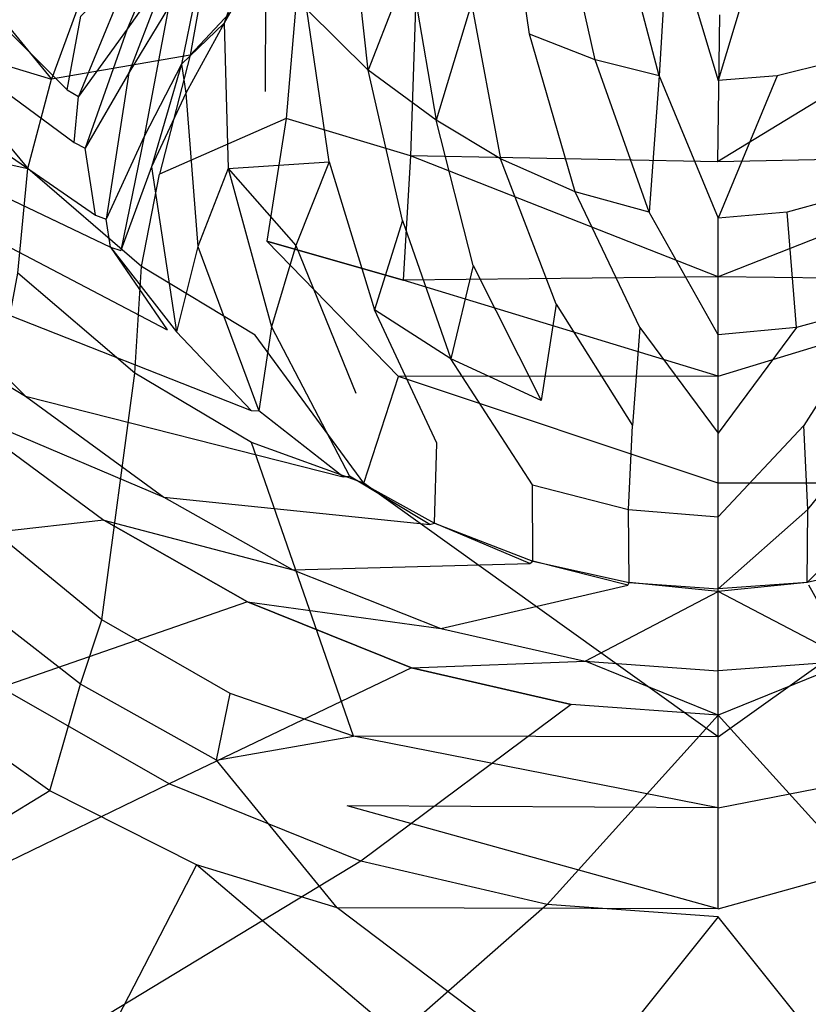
# Model space of a CAD drawing. Extents: x 0 to 0.3, y -0.31 to 0.
# Tile 12 of 31: x 0.102 to 0.156, y -0.197 to -0.129. Entities that reach past the tile are written whole.
import ezdxf

# ---------------------------------------------------------------- set-up
doc = ezdxf.new("R2010")
doc.units = 0
doc.layers.add('L0_URINAL_N_752600__0___REPLACE', color=7, linetype='CONTINUOUS')

msp = doc.modelspace()

# ---------------------------------------------------------------- linework, layer by layer
at = {"layer": 'L0_URINAL_N_752600__0___REPLACE', "color": 8}
for points, invisible_edges in [([(0.082701, -0.111306, 0.201759), (0.082629, -0.12029, 0.195069), (0.105151, -0.133696, 0.146341), (0.082701, -0.111306, 0.201759)], 14), ([(0.082701, -0.111306, 0.201759), (0.105151, -0.133696, 0.146341), (0.105315, -0.12805, 0.149643), (0.082701, -0.111306, 0.201759)], 14), ([(0.115899, -0.118524, 0.006268), (0.113629, -0.13131, 0.01255), (0.10694, -0.125169, 0.012325), (0.115899, -0.118524, 0.006268)], 14), ([(0.121308, -0.123048, 0.006277), (0.113629, -0.13131, 0.01255), (0.115899, -0.118524, 0.006268), (0.121308, -0.123048, 0.006277)], 14), ([(0.136992, -0.129851, 0.107405), (0.135373, -0.118281, 0.109494), (0.133013, -0.127759, 0.108857), (0.136992, -0.129851, 0.107405)], 14), ([(0.138881, -0.119711, 0.108164), (0.135373, -0.118281, 0.109494), (0.136992, -0.129851, 0.107405), (0.138881, -0.119711, 0.108164)], 14), ([(0.141519, -0.131639, 0.106322), (0.138881, -0.119711, 0.108164), (0.136992, -0.129851, 0.107405), (0.141519, -0.131639, 0.106322)], 14), ([(0.142806, -0.120925, 0.107179), (0.138881, -0.119711, 0.108164), (0.141519, -0.131639, 0.106322), (0.142806, -0.120925, 0.107179)], 14), ([(0.082629, -0.12029, 0.195069), (0.083458, -0.126035, 0.190776), (0.105625, -0.137325, 0.144217), (0.082629, -0.12029, 0.195069)], 14), ([(0.082629, -0.12029, 0.195069), (0.105625, -0.137325, 0.144217), (0.105151, -0.133696, 0.146341), (0.082629, -0.12029, 0.195069)], 14), ([(0.145937, -0.132722, 0.105795), (0.142806, -0.120925, 0.107179), (0.141519, -0.131639, 0.106322), (0.145937, -0.132722, 0.105795)], 14), ([(0.146573, -0.121655, 0.106704), (0.142806, -0.120925, 0.107179), (0.145937, -0.132722, 0.105795), (0.146573, -0.121655, 0.106704)], 14), ([(0.157194, -0.120925, 0.107179), (0.153427, -0.121655, 0.106704), (0.154063, -0.132722, 0.105795), (0.157194, -0.120925, 0.107179)], 14), ([(0.158481, -0.131639, 0.106322), (0.157194, -0.120925, 0.107179), (0.154063, -0.132722, 0.105795), (0.158481, -0.131639, 0.106322)], 14), ([(0.112575, -0.121623, 0.137104), (0.109692, -0.124986, 0.141719), (0.109293, -0.129525, 0.137929), (0.112575, -0.121623, 0.137104)], 14), ([(0.112575, -0.121623, 0.137104), (0.109293, -0.129525, 0.137929), (0.112119, -0.125431, 0.132862), (0.112575, -0.121623, 0.137104)], 14), ([(0.125878, -0.132332, 0.11155), (0.124714, -0.121737, 0.113984), (0.121653, -0.128165, 0.114771), (0.125878, -0.132332, 0.11155)], 14), ([(0.128726, -0.125046, 0.111066), (0.124714, -0.121737, 0.113984), (0.125878, -0.132332, 0.11155), (0.128726, -0.125046, 0.111066)], 14), ([(0.149999, -0.133057, 0.105656), (0.146573, -0.121655, 0.106704), (0.145937, -0.132722, 0.105795), (0.149999, -0.133057, 0.105656)], 13), ([(0.146573, -0.121655, 0.106704), (0.149999, -0.133057, 0.105656), (0.149999, -0.121879, 0.10658), (0.146573, -0.121655, 0.106704)], 14), ([(0.149999, -0.133057, 0.105656), (0.153427, -0.121655, 0.106704), (0.149999, -0.121879, 0.10658), (0.149999, -0.133057, 0.105656)], 13), ([(0.153427, -0.121655, 0.106704), (0.149999, -0.133057, 0.105656), (0.154063, -0.132722, 0.105795), (0.153427, -0.121655, 0.106704)], 14), ([(0.118291, -0.122454, 0.120148), (0.115605, -0.127254, 0.122561), (0.115968, -0.129106, 0.120772), (0.118291, -0.122454, 0.120148)], 14), ([(0.118291, -0.122454, 0.120148), (0.115968, -0.129106, 0.120772), (0.118824, -0.124096, 0.118402), (0.118291, -0.122454, 0.120148)], 14), ([(0.121308, -0.123048, 0.006277), (0.120241, -0.135673, 0.01264), (0.113629, -0.13131, 0.01255), (0.121308, -0.123048, 0.006277)], 14), ([(0.12881, -0.138232, 0.012538), (0.120241, -0.135673, 0.01264), (0.121308, -0.123048, 0.006277), (0.12881, -0.138232, 0.012538)], 14), ([(0.129223, -0.125957, 0.006284), (0.12881, -0.138232, 0.012538), (0.121308, -0.123048, 0.006277), (0.129223, -0.125957, 0.006284)], 14), ([(0.114687, -0.123807, 0.126293), (0.112123, -0.12803, 0.130083), (0.113017, -0.131929, 0.126466), (0.114687, -0.123807, 0.126293)], 14), ([(0.114687, -0.123807, 0.126293), (0.113017, -0.131929, 0.126466), (0.115605, -0.127254, 0.122561), (0.114687, -0.123807, 0.126293)], 14), ([(0.118824, -0.124096, 0.118402), (0.115968, -0.129106, 0.120772), (0.11878, -0.133814, 0.116936), (0.118824, -0.124096, 0.118402)], 14), ([(0.118824, -0.124096, 0.118402), (0.11878, -0.133814, 0.116936), (0.121653, -0.128165, 0.114771), (0.118824, -0.124096, 0.118402)], 14), ([(0.097112, -0.12446, 0.020117), (0.104072, -0.132967, 0.02027), (0.095068, -0.13024, 0.030918), (0.097112, -0.12446, 0.020117)], 14), ([(0.10694, -0.125169, 0.012325), (0.104072, -0.132967, 0.02027), (0.097112, -0.12446, 0.020117), (0.10694, -0.125169, 0.012325)], 14), ([(0.113629, -0.13131, 0.01255), (0.104072, -0.132967, 0.02027), (0.10694, -0.125169, 0.012325), (0.113629, -0.13131, 0.01255)], 14), ([(0.109692, -0.124986, 0.141719), (0.106087, -0.128622, 0.147864), (0.10592, -0.134154, 0.144677), (0.109692, -0.124986, 0.141719)], 14), ([(0.109692, -0.124986, 0.141719), (0.10592, -0.134154, 0.144677), (0.109293, -0.129525, 0.137929), (0.109692, -0.124986, 0.141719)], 14), ([(0.112119, -0.125431, 0.132862), (0.109293, -0.129525, 0.137929), (0.109409, -0.132536, 0.13545), (0.112119, -0.125431, 0.132862)], 14), ([(0.112119, -0.125431, 0.132862), (0.109409, -0.132536, 0.13545), (0.112123, -0.12803, 0.130083), (0.112119, -0.125431, 0.132862)], 14), ([(0.130559, -0.135779, 0.10908), (0.128726, -0.125046, 0.111066), (0.125878, -0.132332, 0.11155), (0.130559, -0.135779, 0.10908)], 13), ([(0.128726, -0.125046, 0.111066), (0.130559, -0.135779, 0.10908), (0.133013, -0.127759, 0.108857), (0.128726, -0.125046, 0.111066)], 14), ([(0.083458, -0.126035, 0.190776), (0.085857, -0.133911, 0.184865), (0.107113, -0.142328, 0.14129), (0.083458, -0.126035, 0.190776)], 14), ([(0.083458, -0.126035, 0.190776), (0.107113, -0.142328, 0.14129), (0.105625, -0.137325, 0.144217), (0.083458, -0.126035, 0.190776)], 14), ([(0.149942, -0.138655, 0.013057), (0.12881, -0.138232, 0.012538), (0.129223, -0.125957, 0.006284), (0.149942, -0.138655, 0.013057)], 14), ([(0.150079, -0.128524, 0.005789), (0.149942, -0.138655, 0.013057), (0.129223, -0.125957, 0.006284), (0.150079, -0.128524, 0.005789)], 14), ([(0.170777, -0.125957, 0.006284), (0.149942, -0.138655, 0.013057), (0.150079, -0.128524, 0.005789), (0.170777, -0.125957, 0.006284)], 14), ([(0.17119, -0.138232, 0.012538), (0.149942, -0.138655, 0.013057), (0.170777, -0.125957, 0.006284), (0.17119, -0.138232, 0.012538)], 14), ([(0.113017, -0.131929, 0.126466), (0.115968, -0.129106, 0.120772), (0.115605, -0.127254, 0.122561), (0.113017, -0.131929, 0.126466)], 14), ([(0.105151, -0.133696, 0.146341), (0.106087, -0.128622, 0.147864), (0.105315, -0.12805, 0.149643), (0.105151, -0.133696, 0.146341)], 14), ([(0.112123, -0.12803, 0.130083), (0.109409, -0.132536, 0.13545), (0.110453, -0.136907, 0.132126), (0.112123, -0.12803, 0.130083)], 14), ([(0.112123, -0.12803, 0.130083), (0.110453, -0.136907, 0.132126), (0.113017, -0.131929, 0.126466), (0.112123, -0.12803, 0.130083)], 14), ([(0.1232, -0.138661, 0.113441), (0.121653, -0.128165, 0.114771), (0.11878, -0.133814, 0.116936), (0.1232, -0.138661, 0.113441)], 14), ([(0.125878, -0.132332, 0.11155), (0.121653, -0.128165, 0.114771), (0.1232, -0.138661, 0.113441), (0.125878, -0.132332, 0.11155)], 14), ([(0.134994, -0.138445, 0.107416), (0.133013, -0.127759, 0.108857), (0.130559, -0.135779, 0.10908), (0.134994, -0.138445, 0.107416)], 13), ([(0.133013, -0.127759, 0.108857), (0.134994, -0.138445, 0.107416), (0.136992, -0.129851, 0.107405), (0.133013, -0.127759, 0.108857)], 14), ([(0.106087, -0.128622, 0.147864), (0.105151, -0.133696, 0.146341), (0.10592, -0.134154, 0.144677), (0.106087, -0.128622, 0.147864)], 13), ([(0.109293, -0.129525, 0.137929), (0.10592, -0.134154, 0.144677), (0.106382, -0.137711, 0.142628), (0.109293, -0.129525, 0.137929)], 14), ([(0.109293, -0.129525, 0.137929), (0.106382, -0.137711, 0.142628), (0.109409, -0.132536, 0.13545), (0.109293, -0.129525, 0.137929)], 14), ([(0.115968, -0.129106, 0.120772), (0.113017, -0.131929, 0.126466), (0.113334, -0.13393, 0.124731), (0.115968, -0.129106, 0.120772)], 13), ([(0.115968, -0.129106, 0.120772), (0.113334, -0.13393, 0.124731), (0.116234, -0.13911, 0.120843), (0.115968, -0.129106, 0.120772)], 14), ([(0.115968, -0.129106, 0.120772), (0.116234, -0.13911, 0.120843), (0.11878, -0.133814, 0.116936), (0.115968, -0.129106, 0.120772)], 14), ([(0.095068, -0.13024, 0.030918), (0.102432, -0.139116, 0.031149), (0.094179, -0.137269, 0.055077), (0.095068, -0.13024, 0.030918)], 14), ([(0.095068, -0.13024, 0.030918), (0.104072, -0.132967, 0.02027), (0.102432, -0.139116, 0.031149), (0.095068, -0.13024, 0.030918)], 14), ([(0.140139, -0.14073, 0.106145), (0.136992, -0.129851, 0.107405), (0.134994, -0.138445, 0.107416), (0.140139, -0.14073, 0.106145)], 14), ([(0.141519, -0.131639, 0.106322), (0.136992, -0.129851, 0.107405), (0.140139, -0.14073, 0.106145), (0.141519, -0.131639, 0.106322)], 14), ([(0.113629, -0.13131, 0.01255), (0.111503, -0.139504, 0.020363), (0.104072, -0.132967, 0.02027), (0.113629, -0.13131, 0.01255)], 14), ([(0.120241, -0.135673, 0.01264), (0.111503, -0.139504, 0.020363), (0.113629, -0.13131, 0.01255), (0.120241, -0.135673, 0.01264)], 14), ([(0.113017, -0.131929, 0.126466), (0.110453, -0.136907, 0.132126), (0.110949, -0.139008, 0.130564), (0.113017, -0.131929, 0.126466)], 14), ([(0.113017, -0.131929, 0.126466), (0.110949, -0.139008, 0.130564), (0.113334, -0.13393, 0.124731), (0.113017, -0.131929, 0.126466)], 14), ([(0.145249, -0.142118, 0.105498), (0.141519, -0.131639, 0.106322), (0.140139, -0.14073, 0.106145), (0.145249, -0.142118, 0.105498)], 14), ([(0.145937, -0.132722, 0.105795), (0.141519, -0.131639, 0.106322), (0.145249, -0.142118, 0.105498), (0.145937, -0.132722, 0.105795)], 14), ([(0.158481, -0.131639, 0.106322), (0.154063, -0.132722, 0.105795), (0.154751, -0.142118, 0.105498), (0.158481, -0.131639, 0.106322)], 14), ([(0.159861, -0.14073, 0.106145), (0.158481, -0.131639, 0.106322), (0.154751, -0.142118, 0.105498), (0.159861, -0.14073, 0.106145)], 14), ([(0.109409, -0.132536, 0.13545), (0.106382, -0.137711, 0.142628), (0.107839, -0.142615, 0.139802), (0.109409, -0.132536, 0.13545)], 14), ([(0.109409, -0.132536, 0.13545), (0.107839, -0.142615, 0.139802), (0.110453, -0.136907, 0.132126), (0.109409, -0.132536, 0.13545)], 14), ([(0.128251, -0.142691, 0.110715), (0.125878, -0.132332, 0.11155), (0.1232, -0.138661, 0.113441), (0.128251, -0.142691, 0.110715)], 14), ([(0.130559, -0.135779, 0.10908), (0.125878, -0.132332, 0.11155), (0.128251, -0.142691, 0.110715), (0.130559, -0.135779, 0.10908)], 14), ([(0.149999, -0.142548, 0.105322), (0.145937, -0.132722, 0.105795), (0.145249, -0.142118, 0.105498), (0.149999, -0.142548, 0.105322)], 13), ([(0.145937, -0.132722, 0.105795), (0.149999, -0.142548, 0.105322), (0.149999, -0.133057, 0.105656), (0.145937, -0.132722, 0.105795)], 14), ([(0.149999, -0.142548, 0.105322), (0.154063, -0.132722, 0.105795), (0.149999, -0.133057, 0.105656), (0.149999, -0.142548, 0.105322)], 13), ([(0.154063, -0.132722, 0.105795), (0.149999, -0.142548, 0.105322), (0.154751, -0.142118, 0.105498), (0.154063, -0.132722, 0.105795)], 14), ([(0.102432, -0.139116, 0.031149), (0.104072, -0.132967, 0.02027), (0.111503, -0.139504, 0.020363), (0.102432, -0.139116, 0.031149)], 14), ([(0.085857, -0.133911, 0.184865), (0.087463, -0.13736, 0.182265), (0.108135, -0.14453, 0.140001), (0.085857, -0.133911, 0.184865)], 14), ([(0.085857, -0.133911, 0.184865), (0.108135, -0.14453, 0.140001), (0.107113, -0.142328, 0.14129), (0.085857, -0.133911, 0.184865)], 14), ([(0.105625, -0.137325, 0.144217), (0.10592, -0.134154, 0.144677), (0.105151, -0.133696, 0.146341), (0.105625, -0.137325, 0.144217)], 14), ([(0.10592, -0.134154, 0.144677), (0.105625, -0.137325, 0.144217), (0.106382, -0.137711, 0.142628), (0.10592, -0.134154, 0.144677)], 13), ([(0.113334, -0.13393, 0.124731), (0.110949, -0.139008, 0.130564), (0.114154, -0.144482, 0.126856), (0.113334, -0.13393, 0.124731)], 14), ([(0.113334, -0.13393, 0.124731), (0.114154, -0.144482, 0.126856), (0.116234, -0.13911, 0.120843), (0.113334, -0.13393, 0.124731)], 14), ([(0.116234, -0.13911, 0.120843), (0.1232, -0.138661, 0.113441), (0.11878, -0.133814, 0.116936), (0.116234, -0.13911, 0.120843)], 14), ([(0.120241, -0.135673, 0.01264), (0.118905, -0.144111, 0.02041), (0.111503, -0.139504, 0.020363), (0.120241, -0.135673, 0.01264)], 14), ([(0.128299, -0.1468, 0.020355), (0.118905, -0.144111, 0.02041), (0.120241, -0.135673, 0.01264), (0.128299, -0.1468, 0.020355)], 14), ([(0.12881, -0.138232, 0.012538), (0.128299, -0.1468, 0.020355), (0.120241, -0.135673, 0.01264), (0.12881, -0.138232, 0.012538)], 14), ([(0.133116, -0.145802, 0.108826), (0.130559, -0.135779, 0.10908), (0.128251, -0.142691, 0.110715), (0.133116, -0.145802, 0.108826)], 14), ([(0.134994, -0.138445, 0.107416), (0.130559, -0.135779, 0.10908), (0.133116, -0.145802, 0.108826), (0.134994, -0.138445, 0.107416)], 14), ([(0.110453, -0.136907, 0.132126), (0.107839, -0.142615, 0.139802), (0.108841, -0.144775, 0.138558), (0.110453, -0.136907, 0.132126)], 14), ([(0.110453, -0.136907, 0.132126), (0.108841, -0.144775, 0.138558), (0.110949, -0.139008, 0.130564), (0.110453, -0.136907, 0.132126)], 14), ([(0.087463, -0.13736, 0.182265), (0.0935, -0.146218, 0.175548), (0.112046, -0.15022, 0.136669), (0.087463, -0.13736, 0.182265)], 14), ([(0.087463, -0.13736, 0.182265), (0.112046, -0.15022, 0.136669), (0.108135, -0.14453, 0.140001), (0.087463, -0.13736, 0.182265)], 14), ([(0.094179, -0.137269, 0.055077), (0.102432, -0.139116, 0.031149), (0.101752, -0.146331, 0.055641), (0.094179, -0.137269, 0.055077)], 14), ([(0.107113, -0.142328, 0.14129), (0.106382, -0.137711, 0.142628), (0.105625, -0.137325, 0.144217), (0.107113, -0.142328, 0.14129)], 14), ([(0.106382, -0.137711, 0.142628), (0.107113, -0.142328, 0.14129), (0.107839, -0.142615, 0.139802), (0.106382, -0.137711, 0.142628)], 13), ([(0.15, -0.146585, 0.020817), (0.128299, -0.1468, 0.020355), (0.12881, -0.138232, 0.012538), (0.15, -0.146585, 0.020817)], 14), ([(0.15, -0.146585, 0.020817), (0.12881, -0.138232, 0.012538), (0.149942, -0.138655, 0.013057), (0.15, -0.146585, 0.020817)], 14), ([(0.17119, -0.138232, 0.012538), (0.15, -0.146585, 0.020817), (0.149942, -0.138655, 0.013057), (0.17119, -0.138232, 0.012538)], 14), ([(0.171701, -0.1468, 0.020355), (0.15, -0.146585, 0.020817), (0.17119, -0.138232, 0.012538), (0.171701, -0.1468, 0.020355)], 14), ([(0.110949, -0.139008, 0.130564), (0.108841, -0.144775, 0.138558), (0.11268, -0.150357, 0.135342), (0.110949, -0.139008, 0.130564)], 14), ([(0.110949, -0.139008, 0.130564), (0.11268, -0.150357, 0.135342), (0.114154, -0.144482, 0.126856), (0.110949, -0.139008, 0.130564)], 14), ([(0.1232, -0.138661, 0.113441), (0.116234, -0.13911, 0.120843), (0.120909, -0.144425, 0.117203), (0.1232, -0.138661, 0.113441)], 13), ([(0.126328, -0.148847, 0.114314), (0.1232, -0.138661, 0.113441), (0.120909, -0.144425, 0.117203), (0.126328, -0.148847, 0.114314)], 13), ([(0.1232, -0.138661, 0.113441), (0.126328, -0.148847, 0.114314), (0.128251, -0.142691, 0.110715), (0.1232, -0.138661, 0.113441)], 14), ([(0.138844, -0.148463, 0.107346), (0.134994, -0.138445, 0.107416), (0.133116, -0.145802, 0.108826), (0.138844, -0.148463, 0.107346)], 14), ([(0.140139, -0.14073, 0.106145), (0.134994, -0.138445, 0.107416), (0.138844, -0.148463, 0.107346), (0.140139, -0.14073, 0.106145)], 14), ([(0.101752, -0.146331, 0.055641), (0.102432, -0.139116, 0.031149), (0.110278, -0.14587, 0.031302), (0.101752, -0.146331, 0.055641)], 14), ([(0.110278, -0.14587, 0.031302), (0.102432, -0.139116, 0.031149), (0.111503, -0.139504, 0.020363), (0.110278, -0.14587, 0.031302)], 14), ([(0.110278, -0.14587, 0.031302), (0.111503, -0.139504, 0.020363), (0.118905, -0.144111, 0.02041), (0.110278, -0.14587, 0.031302)], 14), ([(0.116234, -0.13911, 0.120843), (0.114154, -0.144482, 0.126856), (0.119222, -0.150014, 0.1233), (0.116234, -0.13911, 0.120843)], 14), ([(0.116234, -0.13911, 0.120843), (0.119222, -0.150014, 0.1233), (0.120909, -0.144425, 0.117203), (0.116234, -0.13911, 0.120843)], 14), ([(0.144604, -0.150074, 0.106562), (0.140139, -0.14073, 0.106145), (0.138844, -0.148463, 0.107346), (0.144604, -0.150074, 0.106562)], 14), ([(0.145249, -0.142118, 0.105498), (0.140139, -0.14073, 0.106145), (0.144604, -0.150074, 0.106562), (0.145249, -0.142118, 0.105498)], 14), ([(0.159861, -0.14073, 0.106145), (0.154751, -0.142118, 0.105498), (0.155396, -0.150074, 0.106562), (0.159861, -0.14073, 0.106145)], 14), ([(0.161156, -0.148463, 0.107346), (0.159861, -0.14073, 0.106145), (0.155396, -0.150074, 0.106562), (0.161156, -0.148463, 0.107346)], 14), ([(0.108135, -0.14453, 0.140001), (0.107839, -0.142615, 0.139802), (0.107113, -0.142328, 0.14129), (0.108135, -0.14453, 0.140001)], 14), ([(0.149999, -0.150572, 0.10634), (0.145249, -0.142118, 0.105498), (0.144604, -0.150074, 0.106562), (0.149999, -0.150572, 0.10634)], 14), ([(0.149999, -0.150572, 0.10634), (0.149999, -0.142548, 0.105322), (0.145249, -0.142118, 0.105498), (0.149999, -0.150572, 0.10634)], 14), ([(0.154751, -0.142118, 0.105498), (0.149999, -0.142548, 0.105322), (0.149999, -0.150572, 0.10634), (0.154751, -0.142118, 0.105498)], 14), ([(0.155396, -0.150074, 0.106562), (0.154751, -0.142118, 0.105498), (0.149999, -0.150572, 0.10634), (0.155396, -0.150074, 0.106562)], 14), ([(0.107839, -0.142615, 0.139802), (0.108135, -0.14453, 0.140001), (0.108841, -0.144775, 0.138558), (0.107839, -0.142615, 0.139802)], 13), ([(0.131582, -0.15223, 0.112265), (0.128251, -0.142691, 0.110715), (0.126328, -0.148847, 0.114314), (0.131582, -0.15223, 0.112265)], 13), ([(0.128251, -0.142691, 0.110715), (0.131582, -0.15223, 0.112265), (0.133116, -0.145802, 0.108826), (0.128251, -0.142691, 0.110715)], 14), ([(0.118099, -0.150592, 0.031367), (0.110278, -0.14587, 0.031302), (0.118905, -0.144111, 0.02041), (0.118099, -0.150592, 0.031367)], 14), ([(0.114154, -0.144482, 0.126856), (0.11268, -0.150357, 0.135342), (0.118355, -0.155821, 0.132193), (0.114154, -0.144482, 0.126856)], 14), ([(0.114154, -0.144482, 0.126856), (0.118355, -0.155821, 0.132193), (0.119222, -0.150014, 0.1233), (0.114154, -0.144482, 0.126856)], 14), ([(0.118905, -0.144111, 0.02041), (0.127966, -0.153437, 0.031323), (0.118099, -0.150592, 0.031367), (0.118905, -0.144111, 0.02041)], 14), ([(0.127966, -0.153437, 0.031323), (0.118905, -0.144111, 0.02041), (0.128299, -0.1468, 0.020355), (0.127966, -0.153437, 0.031323)], 13), ([(0.120909, -0.144425, 0.117203), (0.119222, -0.150014, 0.1233), (0.125028, -0.1546, 0.120429), (0.120909, -0.144425, 0.117203)], 14), ([(0.120909, -0.144425, 0.117203), (0.125028, -0.1546, 0.120429), (0.126328, -0.148847, 0.114314), (0.120909, -0.144425, 0.117203)], 14), ([(0.108135, -0.14453, 0.140001), (0.112046, -0.15022, 0.136669), (0.11268, -0.150357, 0.135342), (0.108135, -0.14453, 0.140001)], 14), ([(0.108135, -0.14453, 0.140001), (0.11268, -0.150357, 0.135342), (0.108841, -0.144775, 0.138558), (0.108135, -0.14453, 0.140001)], 14), ([(0.087109, -0.145712, 0.219439), (0.097005, -0.155465, 0.210961), (0.10228, -0.154797, 0.168994), (0.087109, -0.145712, 0.219439)], 14), ([(0.087109, -0.145712, 0.219439), (0.10228, -0.154797, 0.168994), (0.0935, -0.146218, 0.175548), (0.087109, -0.145712, 0.219439)], 14), ([(0.137808, -0.155104, 0.110628), (0.133116, -0.145802, 0.108826), (0.131582, -0.15223, 0.112265), (0.137808, -0.155104, 0.110628)], 13), ([(0.133116, -0.145802, 0.108826), (0.137808, -0.155104, 0.110628), (0.138844, -0.148463, 0.107346), (0.133116, -0.145802, 0.108826)], 14), ([(0.0935, -0.146218, 0.175548), (0.10228, -0.154797, 0.168994), (0.117825, -0.155788, 0.133409), (0.0935, -0.146218, 0.175548)], 14), ([(0.0935, -0.146218, 0.175548), (0.117825, -0.155788, 0.133409), (0.112046, -0.15022, 0.136669), (0.0935, -0.146218, 0.175548)], 14), ([(0.098645, -0.162919, 0.156967), (0.101752, -0.146331, 0.055641), (0.109823, -0.153212, 0.05598), (0.098645, -0.162919, 0.156967)], 14), ([(0.109823, -0.153212, 0.05598), (0.101752, -0.146331, 0.055641), (0.110278, -0.14587, 0.031302), (0.109823, -0.153212, 0.05598)], 14), ([(0.109823, -0.153212, 0.05598), (0.110278, -0.14587, 0.031302), (0.118099, -0.150592, 0.031367), (0.109823, -0.153212, 0.05598)], 14), ([(0.15, -0.153432, 0.031426), (0.127966, -0.153437, 0.031323), (0.128299, -0.1468, 0.020355), (0.15, -0.153432, 0.031426)], 14), ([(0.15, -0.153432, 0.031426), (0.128299, -0.1468, 0.020355), (0.15, -0.146585, 0.020817), (0.15, -0.153432, 0.031426)], 14), ([(0.15, -0.153432, 0.031426), (0.15, -0.146585, 0.020817), (0.171701, -0.1468, 0.020355), (0.15, -0.153432, 0.031426)], 14), ([(0.15, -0.153432, 0.031426), (0.171701, -0.1468, 0.020355), (0.172034, -0.153437, 0.031323), (0.15, -0.153432, 0.031426)], 14), ([(0.144096, -0.156824, 0.109733), (0.138844, -0.148463, 0.107346), (0.137808, -0.155104, 0.110628), (0.144096, -0.156824, 0.109733)], 13), ([(0.138844, -0.148463, 0.107346), (0.144096, -0.156824, 0.109733), (0.144604, -0.150074, 0.106562), (0.138844, -0.148463, 0.107346)], 14), ([(0.155904, -0.156824, 0.109733), (0.161156, -0.148463, 0.107346), (0.155396, -0.150074, 0.106562), (0.155904, -0.156824, 0.109733)], 13), ([(0.161156, -0.148463, 0.107346), (0.155904, -0.156824, 0.109733), (0.162192, -0.155104, 0.110628), (0.161156, -0.148463, 0.107346)], 14), ([(0.130621, -0.158039, 0.118362), (0.126328, -0.148847, 0.114314), (0.125028, -0.1546, 0.120429), (0.130621, -0.158039, 0.118362)], 14), ([(0.131582, -0.15223, 0.112265), (0.126328, -0.148847, 0.114314), (0.130621, -0.158039, 0.118362), (0.131582, -0.15223, 0.112265)], 14), ([(0.117825, -0.155788, 0.133409), (0.11268, -0.150357, 0.135342), (0.112046, -0.15022, 0.136669), (0.117825, -0.155788, 0.133409)], 14), ([(0.11268, -0.150357, 0.135342), (0.117825, -0.155788, 0.133409), (0.118355, -0.155821, 0.132193), (0.11268, -0.150357, 0.135342)], 13), ([(0.119222, -0.150014, 0.1233), (0.118355, -0.155821, 0.132193), (0.12459, -0.160301, 0.129613), (0.119222, -0.150014, 0.1233)], 14), ([(0.119222, -0.150014, 0.1233), (0.12459, -0.160301, 0.129613), (0.125028, -0.1546, 0.120429), (0.119222, -0.150014, 0.1233)], 14), ([(0.149999, -0.157353, 0.109474), (0.144604, -0.150074, 0.106562), (0.144096, -0.156824, 0.109733), (0.149999, -0.157353, 0.109474)], 13), ([(0.144604, -0.150074, 0.106562), (0.149999, -0.157353, 0.109474), (0.149999, -0.150572, 0.10634), (0.144604, -0.150074, 0.106562)], 14), ([(0.149999, -0.157353, 0.109474), (0.155396, -0.150074, 0.106562), (0.149999, -0.150572, 0.10634), (0.149999, -0.157353, 0.109474)], 13), ([(0.155396, -0.150074, 0.106562), (0.149999, -0.157353, 0.109474), (0.155904, -0.156824, 0.109733), (0.155396, -0.150074, 0.106562)], 14), ([(0.117856, -0.157997, 0.056111), (0.109823, -0.153212, 0.05598), (0.118099, -0.150592, 0.031367), (0.117856, -0.157997, 0.056111)], 14), ([(0.125596, -0.160788, 0.05613), (0.117856, -0.157997, 0.056111), (0.118099, -0.150592, 0.031367), (0.125596, -0.160788, 0.05613)], 14), ([(0.125596, -0.160788, 0.05613), (0.118099, -0.150592, 0.031367), (0.127966, -0.153437, 0.031323), (0.125596, -0.160788, 0.05613)], 14), ([(0.13721, -0.160917, 0.11669), (0.131582, -0.15223, 0.112265), (0.130621, -0.158039, 0.118362), (0.13721, -0.160917, 0.11669)], 14), ([(0.137808, -0.155104, 0.110628), (0.131582, -0.15223, 0.112265), (0.13721, -0.160917, 0.11669), (0.137808, -0.155104, 0.110628)], 14), ([(0.107533, -0.170217, 0.157987), (0.098645, -0.162919, 0.156967), (0.109823, -0.153212, 0.05598), (0.107533, -0.170217, 0.157987)], 14), ([(0.107533, -0.170217, 0.157987), (0.109823, -0.153212, 0.05598), (0.117856, -0.157997, 0.056111), (0.107533, -0.170217, 0.157987)], 14), ([(0.125596, -0.160788, 0.05613), (0.127966, -0.153437, 0.031323), (0.15, -0.160788, 0.056126), (0.125596, -0.160788, 0.05613)], 14), ([(0.15, -0.160788, 0.056126), (0.127966, -0.153437, 0.031323), (0.15, -0.153432, 0.031426), (0.15, -0.160788, 0.056126)], 14), ([(0.15, -0.160788, 0.056126), (0.15, -0.153432, 0.031426), (0.172034, -0.153437, 0.031323), (0.15, -0.160788, 0.056126)], 14), ([(0.174404, -0.160788, 0.05613), (0.15, -0.160788, 0.056126), (0.172034, -0.153437, 0.031323), (0.174404, -0.160788, 0.05613)], 14), ([(0.12459, -0.160301, 0.129613), (0.130459, -0.163539, 0.127747), (0.125028, -0.1546, 0.120429), (0.12459, -0.160301, 0.129613)], 14), ([(0.130459, -0.163539, 0.127747), (0.130621, -0.158039, 0.118362), (0.125028, -0.1546, 0.120429), (0.130459, -0.163539, 0.127747)], 14), ([(0.097005, -0.155465, 0.210961), (0.11181, -0.161764, 0.163658), (0.10228, -0.154797, 0.168994), (0.097005, -0.155465, 0.210961)], 14), ([(0.10228, -0.154797, 0.168994), (0.11181, -0.161764, 0.163658), (0.124168, -0.16035, 0.130737), (0.10228, -0.154797, 0.168994)], 14), ([(0.10228, -0.154797, 0.168994), (0.124168, -0.16035, 0.130737), (0.117825, -0.155788, 0.133409), (0.10228, -0.154797, 0.168994)], 14), ([(0.13721, -0.160917, 0.11669), (0.14382, -0.162601, 0.115758), (0.137808, -0.155104, 0.110628), (0.13721, -0.160917, 0.11669)], 14), ([(0.14382, -0.162601, 0.115758), (0.144096, -0.156824, 0.109733), (0.137808, -0.155104, 0.110628), (0.14382, -0.162601, 0.115758)], 14), ([(0.156179, -0.162601, 0.115758), (0.162192, -0.155104, 0.110628), (0.155904, -0.156824, 0.109733), (0.156179, -0.162601, 0.115758)], 14), ([(0.16279, -0.160917, 0.11669), (0.162192, -0.155104, 0.110628), (0.156179, -0.162601, 0.115758), (0.16279, -0.160917, 0.11669)], 14), ([(0.097005, -0.155465, 0.210961), (0.088054, -0.165555, 0.227135), (0.107674, -0.163342, 0.204078), (0.097005, -0.155465, 0.210961)], 14), ([(0.097005, -0.155465, 0.210961), (0.107674, -0.163342, 0.204078), (0.11181, -0.161764, 0.163658), (0.097005, -0.155465, 0.210961)], 14), ([(0.124168, -0.16035, 0.130737), (0.118355, -0.155821, 0.132193), (0.117825, -0.155788, 0.133409), (0.124168, -0.16035, 0.130737)], 14), ([(0.118355, -0.155821, 0.132193), (0.124168, -0.16035, 0.130737), (0.12459, -0.160301, 0.129613), (0.118355, -0.155821, 0.132193)], 13), ([(0.14382, -0.162601, 0.115758), (0.149999, -0.163111, 0.115486), (0.144096, -0.156824, 0.109733), (0.14382, -0.162601, 0.115758)], 14), ([(0.149999, -0.163111, 0.115486), (0.149999, -0.157353, 0.109474), (0.144096, -0.156824, 0.109733), (0.149999, -0.163111, 0.115486)], 14), ([(0.149999, -0.163111, 0.115486), (0.155904, -0.156824, 0.109733), (0.149999, -0.157353, 0.109474), (0.149999, -0.163111, 0.115486)], 14), ([(0.156179, -0.162601, 0.115758), (0.155904, -0.156824, 0.109733), (0.149999, -0.163111, 0.115486), (0.156179, -0.162601, 0.115758)], 14), ([(0.116372, -0.175282, 0.158527), (0.107533, -0.170217, 0.157987), (0.117856, -0.157997, 0.056111), (0.116372, -0.175282, 0.158527)], 14), ([(0.124879, -0.178231, 0.158737), (0.116372, -0.175282, 0.158527), (0.117856, -0.157997, 0.056111), (0.124879, -0.178231, 0.158737)], 14), ([(0.124879, -0.178231, 0.158737), (0.117856, -0.157997, 0.056111), (0.125596, -0.160788, 0.05613), (0.124879, -0.178231, 0.158737)], 14), ([(0.130459, -0.163539, 0.127747), (0.137225, -0.166168, 0.126233), (0.130621, -0.158039, 0.118362), (0.130459, -0.163539, 0.127747)], 14), ([(0.137225, -0.166168, 0.126233), (0.13721, -0.160917, 0.11669), (0.130621, -0.158039, 0.118362), (0.137225, -0.166168, 0.126233)], 14), ([(0.11181, -0.161764, 0.163658), (0.130137, -0.163645, 0.128807), (0.124168, -0.16035, 0.130737), (0.11181, -0.161764, 0.163658)], 14), ([(0.130137, -0.163645, 0.128807), (0.12459, -0.160301, 0.129613), (0.124168, -0.16035, 0.130737), (0.130137, -0.163645, 0.128807)], 14), ([(0.12459, -0.160301, 0.129613), (0.130137, -0.163645, 0.128807), (0.130459, -0.163539, 0.127747), (0.12459, -0.160301, 0.129613)], 13), ([(0.15, -0.178278, 0.158784), (0.124879, -0.178231, 0.158737), (0.125596, -0.160788, 0.05613), (0.15, -0.178278, 0.158784)], 14), ([(0.15, -0.178278, 0.158784), (0.125596, -0.160788, 0.05613), (0.15, -0.160788, 0.056126), (0.15, -0.178278, 0.158784)], 14), ([(0.137225, -0.166168, 0.126233), (0.143871, -0.167637, 0.125386), (0.13721, -0.160917, 0.11669), (0.137225, -0.166168, 0.126233)], 14), ([(0.143871, -0.167637, 0.125386), (0.14382, -0.162601, 0.115758), (0.13721, -0.160917, 0.11669), (0.143871, -0.167637, 0.125386)], 14), ([(0.15, -0.178278, 0.158784), (0.15, -0.160788, 0.056126), (0.174404, -0.160788, 0.05613), (0.15, -0.178278, 0.158784)], 14), ([(0.15, -0.178278, 0.158784), (0.174404, -0.160788, 0.05613), (0.175121, -0.178231, 0.158737), (0.15, -0.178278, 0.158784)], 14), ([(0.156129, -0.167637, 0.125386), (0.16279, -0.160917, 0.11669), (0.156179, -0.162601, 0.115758), (0.156129, -0.167637, 0.125386)], 14), ([(0.162775, -0.166168, 0.126233), (0.16279, -0.160917, 0.11669), (0.156129, -0.167637, 0.125386), (0.162775, -0.166168, 0.126233)], 14), ([(0.107674, -0.163342, 0.204078), (0.120701, -0.166765, 0.159835), (0.11181, -0.161764, 0.163658), (0.107674, -0.163342, 0.204078)], 14), ([(0.11181, -0.161764, 0.163658), (0.120701, -0.166765, 0.159835), (0.130137, -0.163645, 0.128807), (0.11181, -0.161764, 0.163658)], 14), ([(0.143871, -0.167637, 0.125386), (0.149999, -0.168069, 0.125138), (0.14382, -0.162601, 0.115758), (0.143871, -0.167637, 0.125386)], 14), ([(0.149999, -0.168069, 0.125138), (0.149999, -0.163111, 0.115486), (0.14382, -0.162601, 0.115758), (0.149999, -0.168069, 0.125138)], 14), ([(0.149999, -0.168069, 0.125138), (0.156179, -0.162601, 0.115758), (0.149999, -0.163111, 0.115486), (0.149999, -0.168069, 0.125138)], 14), ([(0.156129, -0.167637, 0.125386), (0.156179, -0.162601, 0.115758), (0.149999, -0.168069, 0.125138), (0.156129, -0.167637, 0.125386)], 14), ([(0.107674, -0.163342, 0.204078), (0.088054, -0.165555, 0.227135), (0.100585, -0.174863, 0.218405), (0.107674, -0.163342, 0.204078)], 14), ([(0.096602, -0.167291, 0.182011), (0.098645, -0.162919, 0.156967), (0.107533, -0.170217, 0.157987), (0.096602, -0.167291, 0.182011)], 14), ([(0.117575, -0.168975, 0.199163), (0.107674, -0.163342, 0.204078), (0.100585, -0.174863, 0.218405), (0.117575, -0.168975, 0.199163)], 14), ([(0.107674, -0.163342, 0.204078), (0.117575, -0.168975, 0.199163), (0.120701, -0.166765, 0.159835), (0.107674, -0.163342, 0.204078)], 14), ([(0.120701, -0.166765, 0.159835), (0.137015, -0.166321, 0.12724), (0.130137, -0.163645, 0.128807), (0.120701, -0.166765, 0.159835)], 14), ([(0.137015, -0.166321, 0.12724), (0.130459, -0.163539, 0.127747), (0.130137, -0.163645, 0.128807), (0.137015, -0.166321, 0.12724)], 14), ([(0.130459, -0.163539, 0.127747), (0.137015, -0.166321, 0.12724), (0.137225, -0.166168, 0.126233), (0.130459, -0.163539, 0.127747)], 13), ([(0.143771, -0.167816, 0.126365), (0.137225, -0.166168, 0.126233), (0.137015, -0.166321, 0.12724), (0.143771, -0.167816, 0.126365)], 14), ([(0.137225, -0.166168, 0.126233), (0.143771, -0.167816, 0.126365), (0.143871, -0.167637, 0.125386), (0.137225, -0.166168, 0.126233)], 13), ([(0.156229, -0.167816, 0.126365), (0.162775, -0.166168, 0.126233), (0.156129, -0.167637, 0.125386), (0.156229, -0.167816, 0.126365)], 13), ([(0.117575, -0.168975, 0.199163), (0.130883, -0.170807, 0.156753), (0.120701, -0.166765, 0.159835), (0.117575, -0.168975, 0.199163)], 14), ([(0.120701, -0.166765, 0.159835), (0.130883, -0.170807, 0.156753), (0.137015, -0.166321, 0.12724), (0.120701, -0.166765, 0.159835)], 14), ([(0.130883, -0.170807, 0.156753), (0.143771, -0.167816, 0.126365), (0.137015, -0.166321, 0.12724), (0.130883, -0.170807, 0.156753)], 14), ([(0.093701, -0.174654, 0.191766), (0.096602, -0.167291, 0.182011), (0.10608, -0.174641, 0.183285), (0.093701, -0.174654, 0.191766)], 14), ([(0.10608, -0.174641, 0.183285), (0.096602, -0.167291, 0.182011), (0.107533, -0.170217, 0.157987), (0.10608, -0.174641, 0.183285)], 14), ([(0.130883, -0.170807, 0.156753), (0.140839, -0.173058, 0.155039), (0.143771, -0.167816, 0.126365), (0.130883, -0.170807, 0.156753)], 14), ([(0.140839, -0.173058, 0.155039), (0.149999, -0.168255, 0.126108), (0.143771, -0.167816, 0.126365), (0.140839, -0.173058, 0.155039)], 14), ([(0.149999, -0.168255, 0.126108), (0.143871, -0.167637, 0.125386), (0.143771, -0.167816, 0.126365), (0.149999, -0.168255, 0.126108)], 14), ([(0.143871, -0.167637, 0.125386), (0.149999, -0.168255, 0.126108), (0.149999, -0.168069, 0.125138), (0.143871, -0.167637, 0.125386)], 13), ([(0.149999, -0.168255, 0.126108), (0.156129, -0.167637, 0.125386), (0.149999, -0.168069, 0.125138), (0.149999, -0.168255, 0.126108)], 13), ([(0.156129, -0.167637, 0.125386), (0.149999, -0.168255, 0.126108), (0.156229, -0.167816, 0.126365), (0.156129, -0.167637, 0.125386)], 14), ([(0.159161, -0.173058, 0.155039), (0.156229, -0.167816, 0.126365), (0.149999, -0.168255, 0.126108), (0.159161, -0.173058, 0.155039)], 14), ([(0.140839, -0.173058, 0.155039), (0.149999, -0.173718, 0.154537), (0.149999, -0.168255, 0.126108), (0.140839, -0.173058, 0.155039)], 14), ([(0.159161, -0.173058, 0.155039), (0.149999, -0.168255, 0.126108), (0.149999, -0.173718, 0.154537), (0.159161, -0.173058, 0.155039)], 14), ([(0.117575, -0.168975, 0.199163), (0.100585, -0.174863, 0.218405), (0.112179, -0.181502, 0.21218), (0.117575, -0.168975, 0.199163)], 14), ([(0.128868, -0.173514, 0.195211), (0.117575, -0.168975, 0.199163), (0.112179, -0.181502, 0.21218), (0.128868, -0.173514, 0.195211)], 14), ([(0.117575, -0.168975, 0.199163), (0.128868, -0.173514, 0.195211), (0.130883, -0.170807, 0.156753), (0.117575, -0.168975, 0.199163)], 14), ([(0.10608, -0.174641, 0.183285), (0.107533, -0.170217, 0.157987), (0.116372, -0.175282, 0.158527), (0.10608, -0.174641, 0.183285)], 14), ([(0.128868, -0.173514, 0.195211), (0.140839, -0.173058, 0.155039), (0.130883, -0.170807, 0.156753), (0.128868, -0.173514, 0.195211)], 14), ([(0.128868, -0.173514, 0.195211), (0.112179, -0.181502, 0.21218), (0.125369, -0.186845, 0.207182), (0.128868, -0.173514, 0.195211)], 14), ([(0.13988, -0.176039, 0.193017), (0.128868, -0.173514, 0.195211), (0.125369, -0.186845, 0.207182), (0.13988, -0.176039, 0.193017)], 14), ([(0.128868, -0.173514, 0.195211), (0.13988, -0.176039, 0.193017), (0.140839, -0.173058, 0.155039), (0.128868, -0.173514, 0.195211)], 14), ([(0.149999, -0.176777, 0.192376), (0.140839, -0.173058, 0.155039), (0.13988, -0.176039, 0.193017), (0.149999, -0.176777, 0.192376)], 14), ([(0.140839, -0.173058, 0.155039), (0.149999, -0.176777, 0.192376), (0.149999, -0.173718, 0.154537), (0.140839, -0.173058, 0.155039)], 13), ([(0.149999, -0.176777, 0.192376), (0.159161, -0.173058, 0.155039), (0.149999, -0.173718, 0.154537), (0.149999, -0.176777, 0.192376)], 13), ([(0.159161, -0.173058, 0.155039), (0.149999, -0.176777, 0.192376), (0.16012, -0.176039, 0.193017), (0.159161, -0.173058, 0.155039)], 14), ([(0.103949, -0.181993, 0.192792), (0.087595, -0.192004, 0.207734), (0.093701, -0.174654, 0.191766), (0.103949, -0.181993, 0.192792)], 14), ([(0.103949, -0.181993, 0.192792), (0.093701, -0.174654, 0.191766), (0.10608, -0.174641, 0.183285), (0.103949, -0.181993, 0.192792)], 14), ([(0.112179, -0.181502, 0.21218), (0.100585, -0.174863, 0.218405), (0.094191, -0.190247, 0.233383), (0.112179, -0.181502, 0.21218)], 14), ([(0.103949, -0.181993, 0.192792), (0.10608, -0.174641, 0.183285), (0.115443, -0.179885, 0.18406), (0.103949, -0.181993, 0.192792)], 14), ([(0.115443, -0.179885, 0.18406), (0.10608, -0.174641, 0.183285), (0.116372, -0.175282, 0.158527), (0.115443, -0.179885, 0.18406)], 14), ([(0.124879, -0.178231, 0.158737), (0.115443, -0.179885, 0.18406), (0.116372, -0.175282, 0.158527), (0.124879, -0.178231, 0.158737)], 13), ([(0.13988, -0.176039, 0.193017), (0.125369, -0.186845, 0.207182), (0.138209, -0.189813, 0.20441), (0.13988, -0.176039, 0.193017)], 14), ([(0.149999, -0.176777, 0.192376), (0.13988, -0.176039, 0.193017), (0.138209, -0.189813, 0.20441), (0.149999, -0.176777, 0.192376)], 14), ([(0.161791, -0.189813, 0.20441), (0.16012, -0.176039, 0.193017), (0.149999, -0.176777, 0.192376), (0.161791, -0.189813, 0.20441)], 14), ([(0.149999, -0.176777, 0.192376), (0.138209, -0.189813, 0.20441), (0.149999, -0.190681, 0.2036), (0.149999, -0.176777, 0.192376)], 14), ([(0.161791, -0.189813, 0.20441), (0.149999, -0.176777, 0.192376), (0.149999, -0.190681, 0.2036), (0.161791, -0.189813, 0.20441)], 14), ([(0.115443, -0.179885, 0.18406), (0.124879, -0.178231, 0.158737), (0.124436, -0.183029, 0.184444), (0.115443, -0.179885, 0.18406)], 14), ([(0.15, -0.183152, 0.184557), (0.124436, -0.183029, 0.184444), (0.124879, -0.178231, 0.158737), (0.15, -0.183152, 0.184557)], 14), ([(0.15, -0.183152, 0.184557), (0.124879, -0.178231, 0.158737), (0.15, -0.178278, 0.158784), (0.15, -0.183152, 0.184557)], 14), ([(0.15, -0.183152, 0.184557), (0.15, -0.178278, 0.158784), (0.175121, -0.178231, 0.158737), (0.15, -0.183152, 0.184557)], 14), ([(0.15, -0.183152, 0.184557), (0.175121, -0.178231, 0.158737), (0.175564, -0.183029, 0.184444), (0.15, -0.183152, 0.184557)], 14), ([(0.114063, -0.187079, 0.193395), (0.103949, -0.181993, 0.192792), (0.115443, -0.179885, 0.18406), (0.114063, -0.187079, 0.193395)], 14), ([(0.123756, -0.190055, 0.19368), (0.114063, -0.187079, 0.193395), (0.115443, -0.179885, 0.18406), (0.123756, -0.190055, 0.19368)], 14), ([(0.123756, -0.190055, 0.19368), (0.115443, -0.179885, 0.18406), (0.124436, -0.183029, 0.184444), (0.123756, -0.190055, 0.19368)], 14), ([(0.112179, -0.181502, 0.21218), (0.094191, -0.190247, 0.233383), (0.107314, -0.197801, 0.225935), (0.112179, -0.181502, 0.21218)], 14), ([(0.125369, -0.186845, 0.207182), (0.112179, -0.181502, 0.21218), (0.107314, -0.197801, 0.225935), (0.125369, -0.186845, 0.207182)], 14), ([(0.107058, -0.200608, 0.206048), (0.087595, -0.192004, 0.207734), (0.103949, -0.181993, 0.192792), (0.107058, -0.200608, 0.206048)], 14), ([(0.114063, -0.187079, 0.193395), (0.107058, -0.200608, 0.206048), (0.103949, -0.181993, 0.192792), (0.114063, -0.187079, 0.193395)], 14), ([(0.15, -0.190114, 0.193761), (0.123756, -0.190055, 0.19368), (0.124436, -0.183029, 0.184444), (0.15, -0.190114, 0.193761)], 14), ([(0.15, -0.190114, 0.193761), (0.124436, -0.183029, 0.184444), (0.15, -0.183152, 0.184557), (0.15, -0.190114, 0.193761)], 14), ([(0.15, -0.190114, 0.193761), (0.15, -0.183152, 0.184557), (0.175564, -0.183029, 0.184444), (0.15, -0.190114, 0.193761)], 14), ([(0.15, -0.190114, 0.193761), (0.175564, -0.183029, 0.184444), (0.176244, -0.190055, 0.19368), (0.15, -0.190114, 0.193761)], 14), ([(0.126733, -0.205839, 0.204851), (0.107058, -0.200608, 0.206048), (0.114063, -0.187079, 0.193395), (0.126733, -0.205839, 0.204851)], 14), ([(0.125369, -0.186845, 0.207182), (0.107314, -0.197801, 0.225935), (0.122216, -0.203872, 0.219962), (0.125369, -0.186845, 0.207182)], 14), ([(0.138999, -0.20822, 0.20395), (0.126733, -0.205839, 0.204851), (0.114063, -0.187079, 0.193395), (0.138999, -0.20822, 0.20395)], 14), ([(0.138999, -0.20822, 0.20395), (0.114063, -0.187079, 0.193395), (0.123756, -0.190055, 0.19368), (0.138999, -0.20822, 0.20395)], 14), ([(0.138209, -0.189813, 0.20441), (0.125369, -0.186845, 0.207182), (0.122216, -0.203872, 0.219962), (0.138209, -0.189813, 0.20441)], 14), ([(0.138209, -0.189813, 0.20441), (0.122216, -0.203872, 0.219962), (0.136703, -0.207241, 0.216651), (0.138209, -0.189813, 0.20441)], 14), ([(0.149999, -0.190681, 0.2036), (0.138209, -0.189813, 0.20441), (0.136703, -0.207241, 0.216651), (0.149999, -0.190681, 0.2036)], 14), ([(0.163297, -0.207241, 0.216651), (0.161791, -0.189813, 0.20441), (0.149999, -0.190681, 0.2036), (0.163297, -0.207241, 0.216651)], 14), ([(0.102477, -0.214132, 0.242505), (0.094191, -0.190247, 0.233383), (0.088051, -0.205377, 0.250337), (0.102477, -0.214132, 0.242505)], 13), ([(0.094191, -0.190247, 0.233383), (0.102477, -0.214132, 0.242505), (0.107314, -0.197801, 0.225935), (0.094191, -0.190247, 0.233383)], 14), ([(0.15, -0.209875, 0.202927), (0.138999, -0.20822, 0.20395), (0.123756, -0.190055, 0.19368), (0.15, -0.209875, 0.202927)], 14), ([(0.15, -0.209875, 0.202927), (0.123756, -0.190055, 0.19368), (0.15, -0.190114, 0.193761), (0.15, -0.209875, 0.202927)], 14), ([(0.176244, -0.190055, 0.19368), (0.15, -0.209875, 0.202927), (0.15, -0.190114, 0.193761), (0.176244, -0.190055, 0.19368)], 14), ([(0.176244, -0.190055, 0.19368), (0.161001, -0.20822, 0.20395), (0.15, -0.209875, 0.202927), (0.176244, -0.190055, 0.19368)], 14), ([(0.149999, -0.190681, 0.2036), (0.136703, -0.207241, 0.216651), (0.149999, -0.208226, 0.215684), (0.149999, -0.190681, 0.2036)], 14), ([(0.163297, -0.207241, 0.216651), (0.149999, -0.190681, 0.2036), (0.149999, -0.208226, 0.215684), (0.163297, -0.207241, 0.216651)], 14), ([(0.107058, -0.200608, 0.206048), (0.07933, -0.212361, 0.227565), (0.087595, -0.192004, 0.207734), (0.107058, -0.200608, 0.206048)], 14)]:
    msp.add_3dface(points, dxfattribs=dict(at, invisible_edges=invisible_edges))

doc.saveas('drawing.dxf')
